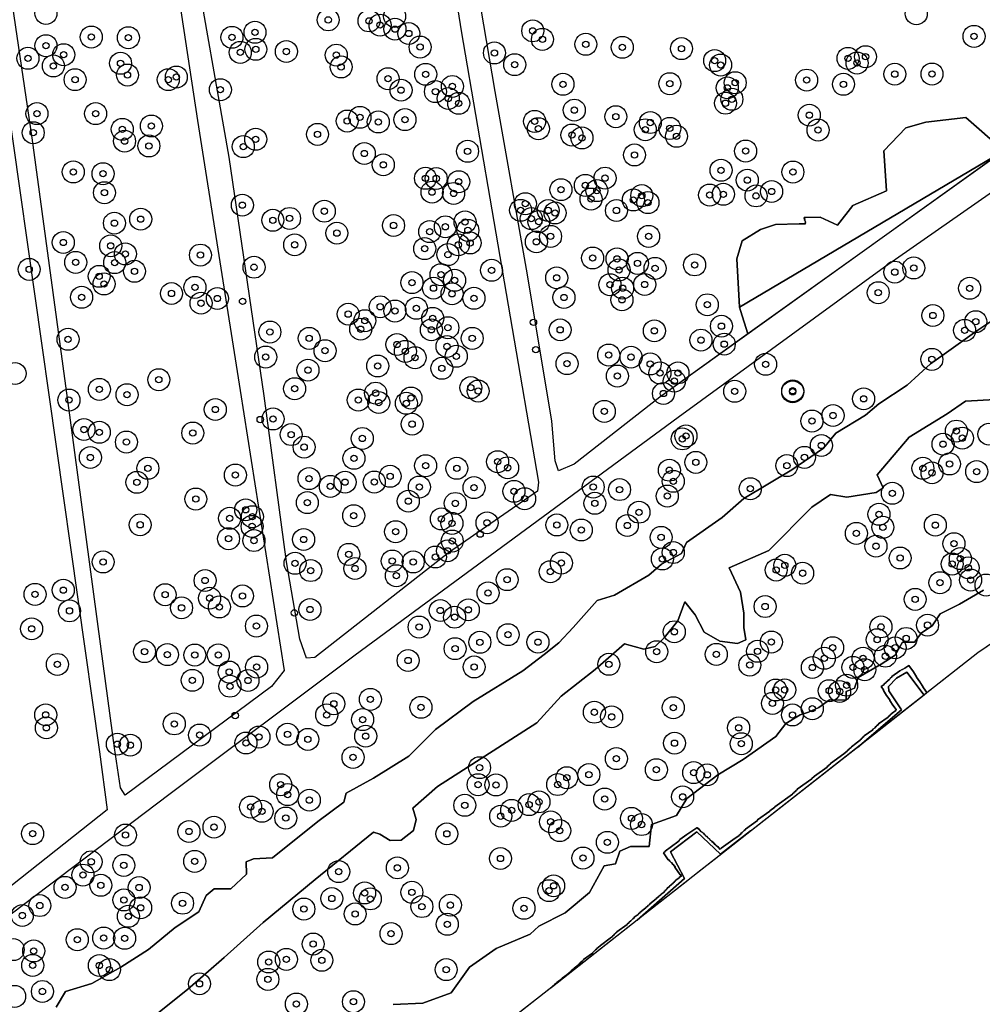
# Model space of a CAD drawing. Header units: inches. Extents: x 133161 to 134727, y 414457 to 415906.
# Tile 30 of 37: x 134354 to 134507, y 415446 to 415603. Entities that reach past the tile are written whole.
import ezdxf

# ---------------------------------------------------------------- set-up
doc = ezdxf.new("R2010")
doc.units = ezdxf.units.IN
doc.header["$MEASUREMENT"] = 0
doc.header["$PDMODE"] = 33
doc.header["$PDSIZE"] = -3
for name, color, linetype in [('Niet gedetecteerde gebieden (D-gebied) (ca. 6.258 m2)', 1, 'Continuous'), ('Onderzoeksgebied Genderensche Uiterwaard (ca. 421.775 m2)', 5, 'Continuous'), ('Significante objecten binnen onderzoeksgebied GUW', 3, 'Continuous'), ('Significante objecten buiten onderzoeksgebied GUW', 1, 'Continuous'), ('Veiligheidsmarge objecten GUW', 6, 'Continuous'), ('Verstoorde gebieden (C-gebied) (ca. 31.643 m2)', 40, 'Continuous'), ('Vrijgegeven gebieden (A+B gebied) (ca. 383.874 m2)', 3, 'Continuous')]:
    doc.layers.add(name, color=color, linetype=linetype)

msp = doc.modelspace()

# ---------------------------------------------------------------- linework, layer by layer
at = {"layer": 'Niet gedetecteerde gebieden (D-gebied) (ca. 6.258 m2)'}
for points in [[(134487.12, 415487.25, 0), (134494.12, 415493.22, 0), (134492.14, 415496.26, 0), (134492.08, 415496.93, 0), (134493.36, 415498.27, 0), (134494.98, 415499.22, 0), (134497.74, 415495.59, 0)], [(134452.06, 415459.72, 0), (134459.6, 415466.4, 0), (134457.37, 415470.63, 0), (134461.59, 415473.8, 0), (134465.35, 415470.28, 0), (134470.13, 415473.95, 0), (134470.27, 415474.02, 0), (134464.33, 415469.35, 0), (134462.2, 415467.68, 0), (134459.39, 415465.48, 0)]]:
    msp.add_polyline3d(points, close=True, dxfattribs=at)
at = {"layer": 'Onderzoeksgebied Genderensche Uiterwaard (ca. 421.775 m2)'}
for points in [[(134102.17, 415520.66), (134214.37, 415609.86), (134333.59, 415708.05), (134335.55, 415697.67), (134338.86, 415674.78), (134349.18, 415608.17), (134366.51, 415486.56), (134367.7, 415477.3), (134352.65, 415465.39), (134332.67, 415449.91), (134322.88, 415443.3)], [(134371.54, 415656.67), (134382.12, 415587.09), (134388.87, 415544.08), (134395.88, 415499.5), (134393.9, 415496.98), (134370.61, 415479.65), (134369.82, 415480.84), (134368.89, 415487.19), (134366.78, 415502.94), (134361.88, 415539.36), (134355.8, 415584.34), (134344.68, 415659.25)], [(134513.58, 415656.83), (134523.77, 415596.51), (134524.03, 415592.01), (134455.68, 415543.06), (134442.05, 415532.35), (134439.54, 415531.29), (134439.01, 415532.87), (134438.48, 415539.22), (134434.64, 415562.51), (134429.48, 415591.74), (134425.38, 415615.82)], [(134727.21, 415651.18), (134653.14, 415602.34), (134506.29, 415502.3), (134366.27, 415392.36)], [(134417.31, 415643.97), (134424.06, 415601.38), (134431.86, 415555.83), (134436.36, 415529.5), (134436.23, 415528.05), (134422.07, 415518.26), (134400.77, 415501.59), (134399.45, 415501.45), (134398.39, 415504.5), (134396.28, 415516.8), (134392.7, 415543.26), (134387.15, 415581.27), (134381.33, 415614.21)], [(134350.66, 415459.44), (134377.54, 415479.76), (134407.18, 415501.98), (134458.61, 415539.87), (134491.42, 415563.79), (134539.15, 415597.08), (134588.36, 415631.84)]]:
    msp.add_lwpolyline(points, dxfattribs=at)
at = {"layer": 'Significante objecten binnen onderzoeksgebied GUW'}
for p in [(134402.9, 415603.12), (134409.41, 415602.96), (134411.16, 415602.29), (134365.2, 415600.39), (134391.25, 415601.14), (134413.53, 415601.64), (134415.73, 415600.95), (134435.46, 415601.37), (134505.7, 415600.49), (134357.98, 415599.01), (134371.1, 415600.28), (134387.58, 415600.34), (134417.53, 415598.79), (134437, 415600.01), (134443.9, 415599.23), (134360.81, 415597.57), (134388.9, 415597.94), (134391.38, 415598.43), (134396.24, 415598.08), (134404.19, 415597.51), (134429.36, 415597.86), (134449.71, 415598.75), (134459.13, 415598.55), (134488.42, 415597.25), (134355.11, 415597), (134359.16, 415595.78), (134369.85, 415596.21), (134432.59, 415595.99), (134464.41, 415596.64), (134465.36, 415595.93), (134485.64, 415596.99), (134487.07, 415596.25), (134370.96, 415594.34), (134404.96, 415595.63), (134418.42, 415594.45), (134493.08, 415594.48), (134499, 415594.5), (134362.62, 415593.6), (134377.45, 415593.6), (134378.73, 415594.01), (134412.42, 415593.75), (134422.66, 415592.52), (134440.26, 415592.87), (134457.27, 415592.96), (134467.68, 415593.11), (134479.05, 415593.53), (134484.91, 415592.87), (134385.74, 415592), (134414.5, 415591.93), (134419.97, 415591.7), (134466.42, 415592.3), (134422.02, 415590.6), (134423.68, 415589.83), (134466.13, 415589.85), (134467.15, 415590.48), (134356.54, 415588.19), (134365.88, 415588.19), (134442.07, 415588.75), (134479.47, 415587.95), (134405.92, 415587.01), (134407.95, 415587.6), (134410.87, 415586.86), (134415.11, 415587.24), (134435.75, 415586.96), (134448.68, 415587.7), (134454.17, 415586.77), (134355.95, 415585.15), (134370.12, 415585.69), (134374.76, 415586.22), (134401.2, 415584.89), (134436.36, 415585.79), (134441.69, 415584.78), (134453.36, 415585.62), (134457.27, 415585.84), (134480.87, 415585.57), (134370.49, 415583.81), (134391.36, 415584.11), (134443.29, 415584.32), (134458.34, 415584.59), (134374.36, 415583.05), (134389.38, 415582.94), (134408.64, 415581.84), (134425.08, 415582.2), (134451.65, 415581.61), (134469.33, 415582.23), (134411.67, 415580.04), (134362.33, 415578.9), (134367.06, 415578.62), (134465.42, 415579.17), (134476.86, 415578.89), (134418.38, 415577.89), (134420.09, 415577.86), (134423.67, 415577.35), (134446.96, 415577.92), (134469.6, 415577.6), (134367.29, 415575.6), (134419.43, 415575.69), (134422.86, 415575.48), (134439.95, 415576.08), (134443.83, 415576.76), (134445.66, 415575.93), (134465.79, 415575.35), (134473.48, 415575.79), (134434.28, 415573.84), (134444.73, 415574.58), (134451.48, 415574.45), (134452.81, 415575.14), (134453.79, 415574.02), (134463.61, 415575.23), (134471, 415575.09), (134389.24, 415573.61), (134402.28, 415572.65), (134433.52, 415572.79), (134437.91, 415572.77), (134439, 415572.37), (134448.78, 415572.77), (134368.88, 415570.75), (134373.07, 415571.38), (134394.09, 415571.21), (134396.75, 415571.5), (134424.68, 415570.94), (134435.23, 415571.47), (134436.42, 415570.99), (134404.28, 415569.16), (134413.3, 415570.38), (134419.05, 415569.4), (134421.55, 415570.17), (134425.13, 415569.6), (134360.73, 415567.67), (134425.49, 415567.6), (134436.04, 415567.77), (134438.29, 415568.64), (134453.89, 415568.64), (134368.29, 415567.14), (134397.58, 415567.3), (134418.26, 415566.69), (134423.6, 415567.29), (134362.71, 415564.5), (134368.93, 415564.47), (134370.62, 415565.85), (134382.57, 415565.66), (134421.95, 415565.74), (134444.98, 415565.2), (134448.87, 415565.06), (134452.13, 415564.34), (134355.31, 415563.38), (134372.07, 415563.08), (134391.1, 415563.73), (134428.9, 415563.25), (134449.2, 415563.3), (134454.93, 415563.54), (134461.21, 415564.1), (134493.08, 415562.95), (134496.1, 415563.62), (134366.45, 415562.28), (134416.23, 415561.28), (134420.87, 415562.54), (134423.02, 415561.65), (134439.27, 415562.04), (134367.22, 415561.06), (134381.69, 415560.52), (134419.66, 415560.39), (134447.75, 415560.94), (134449.76, 415560.39), (134453.28, 415560.98), (134490.44, 415559.67), (134504.99, 415560.37), (134363.66, 415558.95), (134377.96, 415559.55), (134385.27, 415558.75), (134422.61, 415559.5), (134426.1, 415558.79), (134440.42, 415558.91), (134449.65, 415558.54), (134382.66, 415558), (134411.17, 415557.43), (134413.52, 415556.75), (134416.93, 415557.19), (134463.24, 415557.75), (134406.08, 415556.26), (134408.73, 415555.21), (134419.53, 415555.58), (134499.14, 415556.04), (134505.97, 415555.06), (134393.62, 415553.41), (134408.07, 415553.86), (134419.33, 415553.76), (134421.95, 415554.09), (134439.82, 415553.76), (134454.82, 415553.6), (134465.49, 415554.34), (134504.19, 415553.67), (134361.5, 415552.25), (134399.87, 415552.4), (134425.82, 415552.4), (134462.23, 415552.12), (134402.4, 415550.43), (134413.84, 415551.42), (134415.19, 415550.33), (134421.81, 415551.11), (134465.93, 415551.48), (134392.96, 415549.43), (134416.73, 415549.32), (134423.29, 415549.55), (134447.55, 415549.74), (134451.1, 415549.41), (134498.98, 415549.05), (134399.68, 415547.34), (134410.78, 415548), (134420.99, 415547.63), (134440.91, 415548.37), (134454.15, 415548.32), (134472.52, 415548.27), (134375.94, 415545.81), (134448.92, 415546.4), (134455.7, 415546.89), (134457.98, 415545.59), (134458.57, 415546.9), (134366.49, 415544.28), (134397.55, 415544.38), (134425.6, 415544.55), (134426.77, 415544.01), (134467.6, 415543.97), (134476.84, 415544.05), (134361.64, 415542.57), (134370.88, 415543.43), (134407.69, 415542.58), (134410.44, 415543.68), (134416.07, 415542.9), (134456.26, 415543.62), (134476.83, 415543.89), (134488.12, 415542.77), (134384.93, 415541.07), (134410.95, 415542.18), (134415.34, 415542.06), (134446.85, 415540.77), (134394.13, 415539.56), (134479.89, 415539.23), (134483.25, 415540.11), (134364.02, 415537.88), (134416.26, 415538.74), (134502.88, 415537.63), (134366.47, 415537.45), (134381.35, 415537.32), (134397.01, 415537.08), (134408.33, 415536.46), (134459.26, 415536.39), (134459.84, 415536.86), (134503.84, 415536.51), (134370.79, 415535.88), (134399.07, 415535.08), (134481.4, 415535.34), (134500.76, 415535.55), (134365.05, 415533.42), (134407, 415533.3), (134478.7, 415533.45), (134374.2, 415531.71), (134418.4, 415532.12), (134423.37, 415531.71), (134429.87, 415532.75), (134431.46, 415531.79), (134457.21, 415531.4), (134461.41, 415532.65), (134475.9, 415532.14), (134497.55, 415531.71), (134501.79, 415532.4), (134388.13, 415530.63), (134399.85, 415530.07), (134412.76, 415530.43), (134499, 415530.98), (134506.11, 415531.18), (134372.45, 415529.47), (134403.24, 415528.82), (134405.59, 415529.5), (134410.23, 415529.51), (134417.41, 415528.72), (134426.11, 415528.63), (134445.08, 415528.72), (134449.27, 415528.32), (134457.82, 415529.63), (134470.07, 415528.45), (134381.83, 415526.81), (134432.47, 415528.04), (134434.16, 415526.86), (134456.87, 415527.28), (134492.69, 415527.73), (134389.77, 415525.09), (134399.58, 415526.24), (134415.65, 415526.47), (134423.13, 415526.11), (134445.34, 415526.13), (134387.21, 415523.75), (134390.83, 415524), (134406.96, 415524.16), (134420.92, 415523.64), (134452.35, 415524.71), (134490.56, 415524.38), (134372.97, 415522.71), (134390.79, 415522.45), (134422.59, 415522.94), (134428.18, 415523.02), (134439.29, 415522.68), (134450.51, 415522.6), (134491.18, 415522.32), (134499.53, 415522.65), (134387.04, 415520.49), (134413.63, 415521.61), (134443.18, 415521.88), (134455.89, 415520.71), (134486.96, 415521.34), (134391.08, 415520.2), (134398.98, 415520.37), (134422.64, 415520.12), (134490.08, 415519.3), (134502.5, 415519.7), (134406.18, 415518), (134419.97, 415517.58), (134421.89, 415518.56), (134456.09, 415517.27), (134457.82, 415518.29), (134493.93, 415517.42), (134503.51, 415517.32), (134367.08, 415516.79), (134397.63, 415516.58), (134407.16, 415515.75), (134413.09, 415516.94), (134416.43, 415516.79), (134440.02, 415516.61), (134475.58, 415516.26), (134502.21, 415516.45), (134504.76, 415515.86), (134400.12, 415515.42), (134413.76, 415514.6), (134438.25, 415515.23), (134474.2, 415515.5), (134478.4, 415515), (134383.31, 415513.84), (134431.38, 415513.97), (134500.26, 415513.49), (134505.15, 415513.91), (134356.25, 415511.63), (134360.73, 415512.3), (134376.95, 415511.57), (134384.02, 415511.03), (134389.26, 415511.38), (134428.35, 415511.85), (134379.56, 415509.48), (134385.59, 415509.62), (134472.44, 415509.69), (134496.32, 415510.83), (134361.73, 415509), (134400, 415509.22), (134420.73, 415509.06), (134423.02, 415507.99), (134425.2, 415509.17), (134391.48, 415506.58), (134417.37, 415506.43), (134490.88, 415506.45), (134498.29, 415506.73), (134355.69, 415506.14), (134431.53, 415505.21), (134457.98, 415505.67), (134427.04, 415504), (134436.28, 415504.02), (134473.43, 415504.04), (134483.18, 415503.13), (134490.27, 415504.41), (134494.89, 415504.61), (134373.67, 415502.51), (134377.31, 415502.04), (134381.67, 415501.96), (134385.4, 415501.98), (134423.1, 415502.98), (134455.18, 415502.5), (134464.66, 415502.07), (134471.23, 415502.56), (134491.59, 415501.78), (134493.14, 415503.12), (134359.8, 415500.47), (134391.5, 415500.05), (134415.62, 415501.1), (134426.13, 415500.07), (134447.57, 415500.5), (134470, 415500.37), (134481.86, 415501.45), (134486.41, 415500), (134488.02, 415501.45), (134387.14, 415499.26), (134479.96, 415499.98), (134488.3, 415499.63), (134381.27, 415497.94), (134387.27, 415497), (134390.13, 415497.91), (134485.41, 415497.16), (134474.13, 415496.4), (134475.56, 415496.42), (134482.63, 415496.28), (134484.3, 415496.16), (134403.8, 415494.19), (134409.61, 415494.91), (134473.61, 415494.26), (134357.94, 415492.44), (134402.67, 415492.43), (134417.66, 415493.64), (134445.26, 415492.86), (134457.83, 415493.58), (134476.8, 415492.42), (134479.95, 415493.42), (134378.4, 415491), (134408.37, 415491.69), (134448, 415492.12), (134358.05, 415490.37), (134382.43, 415489.22), (134396.43, 415489.35), (134408.87, 415489.05), (134468.22, 415490.37), (134369.35, 415487.77), (134371.4, 415487.61), (134389.81, 415487.96), (134391.88, 415488.91), (134399.66, 415488.53), (134458.02, 415487.93), (134468.65, 415487.84), (134406.86, 415485.66), (134448.77, 415485.47), (134426.99, 415484.03), (134444.39, 415482.93), (134455.13, 415483.71), (134461.07, 415483.24), (134463.22, 415482.89), (134395.34, 415481.31), (134426.76, 415481.32), (134429.6, 415481.28), (134439.43, 415481.34), (134440.88, 415482.43), (134396.46, 415479.74), (134399.89, 415478.86), (134424.64, 415478.04), (134434.88, 415478.14), (134436.45, 415478.58), (134446.91, 415479.03), (134459.31, 415479.38), (134390.56, 415477.76), (134392.37, 415477.08), (134432.1, 415477.23), (134396.15, 415476), (134430.36, 415476.3), (134438.3, 415475.41), (134451.17, 415475.95), (134452.77, 415474.97), (134355.85, 415473.52), (134380.74, 415473.86), (134384.73, 415474.56), (134421.78, 415473.49), (134439.75, 415474), (134370.64, 415473.3), (134447.34, 415472.14), (134365.18, 415469.04), (134381.65, 415469.11), (134430.32, 415469.56), (134443.44, 415469.63), (134370.37, 415468.47), (134404.57, 415467.47), (134413.91, 415468.07), (134363.86, 415466.92), (134361.02, 415464.96), (134366.71, 415465.3), (134372.81, 415464.94), (134408.7, 415464.08), (134416.22, 415464.18), (134438.04, 415464.44), (134438.77, 415465.21), (134370.38, 415462.96), (134379.72, 415462.44), (134403.48, 415463.2), (134409.59, 415463.13), (134357, 415462.07), (134373.05, 415461.71), (134399.03, 415461.51), (134417.81, 415461.91), (134422.34, 415462.14), (134434.06, 415461.64), (134354.22, 415460.48), (134371.1, 415460.36), (134407.19, 415460.74), (134421.86, 415459.09), (134362.96, 415456.63), (134367.17, 415456.9), (134370.5, 415456.86), (134412.91, 415457.6), (134356.04, 415454.84), (134400.51, 415455.94), (134393.43, 415453.08), (134396.24, 415453.5), (134401.89, 415453.36), (134355.87, 415452.54), (134366.49, 415452.52), (134368.08, 415451.87), (134421.68, 415451.87), (134393.3, 415450.31), (134357.42, 415448.39), (134382.42, 415449.6), (134406.92, 415446.75), (134397.84, 415446.38)]:
    msp.add_point(p, dxfattribs=at)
at = {"layer": 'Significante objecten buiten onderzoeksgebied GUW'}
for p in [(134389.27, 415558.29), (134435.57, 415554.97), (134435.94, 415550.6), (134392.08, 415539.47), (134427.09, 415521.22), (134397.5, 415508.68), (134388.1, 415492.33)]:
    msp.add_point(p, dxfattribs=at)
at = {"layer": 'Veiligheidsmarge objecten GUW', "color": 210, "linetype": 'Continuous', "lineweight": 25}
for centre in [(134357.97, 415604.16), (134496.5, 415604.1), (134402.9, 415603.12), (134409.41, 415602.96), (134411.16, 415602.29), (134413.47, 415603.68), (134391.25, 415601.14), (134413.53, 415601.64), (134415.73, 415600.95), (134435.46, 415601.37), (134365.2, 415600.39), (134371.1, 415600.28), (134387.58, 415600.34), (134437, 415600.01), (134443.9, 415599.23), (134505.7, 415600.49), (134357.98, 415599.01), (134360.81, 415597.57), (134388.9, 415597.94), (134391.38, 415598.43), (134396.24, 415598.08), (134417.53, 415598.79), (134429.36, 415597.86), (134449.71, 415598.75), (134459.13, 415598.55), (134355.11, 415597), (134369.85, 415596.21), (134404.19, 415597.51), (134432.59, 415595.99), (134464.41, 415596.64), (134485.64, 415596.99), (134487.07, 415596.25), (134488.42, 415597.25), (134359.16, 415595.78), (134404.96, 415595.63), (134418.42, 415594.45), (134465.36, 415595.93), (134493.08, 415594.48), (134499, 415594.5), (134362.62, 415593.6), (134370.96, 415594.34), (134377.45, 415593.6), (134378.73, 415594.01), (134412.42, 415593.75), (134440.26, 415592.87), (134457.27, 415592.96), (134467.68, 415593.11), (134479.05, 415593.53), (134484.91, 415592.87), (134385.74, 415592), (134414.5, 415591.93), (134419.97, 415591.7), (134422.66, 415592.52), (134466.42, 415592.3), (134422.02, 415590.6), (134423.68, 415589.83), (134466.13, 415589.85), (134467.15, 415590.48), (134356.54, 415588.19), (134365.88, 415588.19), (134442.07, 415588.75), (134405.92, 415587.01), (134407.95, 415587.6), (134410.87, 415586.86), (134415.11, 415587.24), (134435.75, 415586.96), (134448.68, 415587.7), (134454.17, 415586.77), (134479.47, 415587.95), (134355.95, 415585.15), (134370.12, 415585.69), (134374.76, 415586.22), (134436.36, 415585.79), (134453.36, 415585.62), (134457.27, 415585.84), (134480.87, 415585.57), (134370.49, 415583.81), (134391.36, 415584.11), (134401.2, 415584.89), (134441.69, 415584.78), (134443.29, 415584.32), (134458.34, 415584.59), (134374.36, 415583.05), (134389.38, 415582.94), (134425.08, 415582.2), (134469.33, 415582.23), (134408.64, 415581.84), (134451.65, 415581.61), (134362.33, 415578.9), (134411.67, 415580.04), (134465.42, 415579.17), (134476.86, 415578.89), (134367.06, 415578.62), (134418.38, 415577.89), (134420.09, 415577.86), (134423.67, 415577.35), (134446.96, 415577.92), (134469.6, 415577.6), (134367.29, 415575.6), (134419.43, 415575.69), (134439.95, 415576.08), (134443.83, 415576.76), (134445.66, 415575.93), (134473.48, 415575.79), (134422.86, 415575.48), (134444.73, 415574.58), (134451.48, 415574.45), (134452.81, 415575.14), (134453.79, 415574.02), (134463.61, 415575.23), (134465.79, 415575.35), (134471, 415575.09), (134389.24, 415573.61), (134402.28, 415572.65), (134433.52, 415572.79), (134434.28, 415573.84), (134437.91, 415572.77), (134448.78, 415572.77), (134373.07, 415571.38), (134394.09, 415571.21), (134396.75, 415571.5), (134424.68, 415570.94), (134435.23, 415571.47), (134436.42, 415570.99), (134439, 415572.37), (134368.88, 415570.75), (134413.3, 415570.38), (134419.05, 415569.4), (134421.55, 415570.17), (134425.13, 415569.6), (134404.28, 415569.16), (134436.04, 415567.77), (134438.29, 415568.64), (134453.89, 415568.64), (134360.73, 415567.67), (134368.29, 415567.14), (134397.58, 415567.3), (134418.26, 415566.69), (134423.6, 415567.29), (134425.49, 415567.6), (134370.62, 415565.85), (134382.57, 415565.66), (134421.95, 415565.74), (134444.98, 415565.2), (134448.87, 415565.06), (134355.31, 415563.38), (134362.71, 415564.5), (134368.93, 415564.47), (134372.07, 415563.08), (134391.1, 415563.73), (134428.9, 415563.25), (134449.2, 415563.3), (134452.13, 415564.34), (134454.93, 415563.54), (134461.21, 415564.1), (134496.1, 415563.62), (134366.45, 415562.28), (134420.87, 415562.54), (134423.02, 415561.65), (134439.27, 415562.04), (134493.08, 415562.95), (134367.22, 415561.06), (134381.69, 415560.52), (134416.23, 415561.28), (134419.66, 415560.39), (134447.75, 415560.94), (134449.76, 415560.39), (134453.28, 415560.98), (134504.99, 415560.37), (134363.66, 415558.95), (134377.96, 415559.55), (134385.27, 415558.75), (134422.61, 415559.5), (134426.1, 415558.79), (134440.42, 415558.91), (134449.65, 415558.54), (134490.44, 415559.67), (134382.66, 415558), (134411.17, 415557.43), (134416.93, 415557.19), (134463.24, 415557.75), (134406.08, 415556.26), (134408.73, 415555.21), (134413.52, 415556.75), (134419.53, 415555.58), (134499.14, 415556.04), (134408.07, 415553.86), (134419.33, 415553.76), (134421.95, 415554.09), (134439.82, 415553.76), (134465.49, 415554.34), (134504.19, 415553.67), (134505.97, 415555.06), (134361.5, 415552.25), (134393.62, 415553.41), (134399.87, 415552.4), (134425.82, 415552.4), (134454.82, 415553.6), (134462.23, 415552.12), (134413.84, 415551.42), (134421.81, 415551.11), (134465.93, 415551.48), (134392.96, 415549.43), (134402.4, 415550.43), (134415.19, 415550.33), (134416.73, 415549.32), (134423.29, 415549.55), (134447.55, 415549.74), (134451.1, 415549.41), (134498.98, 415549.05), (134410.78, 415548), (134420.99, 415547.63), (134440.91, 415548.37), (134454.15, 415548.32), (134472.52, 415548.27), (134353.07, 415546.8), (134375.94, 415545.81), (134399.68, 415547.34), (134448.92, 415546.4), (134455.7, 415546.89), (134458.57, 415546.9), (134366.49, 415544.28), (134397.55, 415544.38), (134425.6, 415544.55), (134457.98, 415545.59), (134370.88, 415543.43), (134410.44, 415543.68), (134416.07, 415542.9), (134426.77, 415544.01), (134456.26, 415543.62), (134467.6, 415543.97), (134476.83, 415543.89), (134476.84, 415544.05), (134488.12, 415542.77), (134361.64, 415542.57), (134407.69, 415542.58), (134410.95, 415542.18), (134415.34, 415542.06), (134384.93, 415541.07), (134394.13, 415539.56), (134446.85, 415540.77), (134483.25, 415540.11), (134416.26, 415538.74), (134479.89, 415539.23), (134364.02, 415537.88), (134366.47, 415537.45), (134381.35, 415537.32), (134397.01, 415537.08), (134408.33, 415536.46), (134459.26, 415536.39), (134459.84, 415536.86), (134502.88, 415537.63), (134503.84, 415536.51), (134508.06, 415537.14), (134370.79, 415535.88), (134399.07, 415535.08), (134481.4, 415535.34), (134500.76, 415535.55), (134365.05, 415533.42), (134407, 415533.3), (134478.7, 415533.45), (134374.2, 415531.71), (134418.4, 415532.12), (134423.37, 415531.71), (134429.87, 415532.75), (134431.46, 415531.79), (134461.41, 415532.65), (134475.9, 415532.14), (134497.55, 415531.71), (134501.79, 415532.4), (134388.13, 415530.63), (134412.76, 415530.43), (134457.21, 415531.4), (134499, 415530.98), (134506.11, 415531.18), (134372.45, 415529.47), (134399.85, 415530.07), (134403.24, 415528.82), (134405.59, 415529.5), (134410.23, 415529.51), (134417.41, 415528.72), (134426.11, 415528.63), (134445.08, 415528.72), (134457.82, 415529.63), (134432.47, 415528.04), (134449.27, 415528.32), (134456.87, 415527.28), (134470.07, 415528.45), (134492.69, 415527.73), (134381.83, 415526.81), (134399.58, 415526.24), (134415.65, 415526.47), (134423.13, 415526.11), (134434.16, 415526.86), (134445.34, 415526.13), (134389.77, 415525.09), (134390.83, 415524), (134406.96, 415524.16), (134452.35, 415524.71), (134490.56, 415524.38), (134372.97, 415522.71), (134387.21, 415523.75), (134390.79, 415522.45), (134420.92, 415523.64), (134422.59, 415522.94), (134428.18, 415523.02), (134439.29, 415522.68), (134450.51, 415522.6), (134491.18, 415522.32), (134499.53, 415522.65), (134413.63, 415521.61), (134443.18, 415521.88), (134455.89, 415520.71), (134486.96, 415521.34), (134387.04, 415520.49), (134391.08, 415520.2), (134398.98, 415520.37), (134422.64, 415520.12), (134490.08, 415519.3), (134502.5, 415519.7), (134406.18, 415518), (134419.97, 415517.58), (134421.89, 415518.56), (134457.82, 415518.29), (134367.08, 415516.79), (134397.63, 415516.58), (134413.09, 415516.94), (134416.43, 415516.79), (134440.02, 415516.61), (134456.09, 415517.27), (134475.58, 415516.26), (134493.93, 415517.42), (134502.21, 415516.45), (134503.51, 415517.32), (134400.12, 415515.42), (134407.16, 415515.75), (134413.76, 415514.6), (134438.25, 415515.23), (134474.2, 415515.5), (134478.4, 415515), (134504.76, 415515.86), (134383.31, 415513.84), (134431.38, 415513.97), (134500.26, 415513.49), (134505.15, 415513.91), (134507.61, 415513.11), (134356.25, 415511.63), (134360.73, 415512.3), (134376.95, 415511.57), (134389.26, 415511.38), (134428.35, 415511.85), (134384.02, 415511.03), (134496.32, 415510.83), (134361.73, 415509), (134379.56, 415509.48), (134385.59, 415509.62), (134400, 415509.22), (134420.73, 415509.06), (134425.2, 415509.17), (134472.44, 415509.69), (134423.02, 415507.99), (134498.29, 415506.73), (134355.69, 415506.14), (134391.48, 415506.58), (134417.37, 415506.43), (134431.53, 415505.21), (134457.98, 415505.67), (134490.88, 415506.45), (134427.04, 415504), (134436.28, 415504.02), (134473.43, 415504.04), (134490.27, 415504.41), (134494.89, 415504.61), (134373.67, 415502.51), (134377.31, 415502.04), (134381.67, 415501.96), (134385.4, 415501.98), (134423.1, 415502.98), (134455.18, 415502.5), (134464.66, 415502.07), (134471.23, 415502.56), (134483.18, 415503.13), (134493.14, 415503.12), (134359.8, 415500.47), (134415.62, 415501.1), (134447.57, 415500.5), (134470, 415500.37), (134481.86, 415501.45), (134488.02, 415501.45), (134491.59, 415501.78), (134387.14, 415499.26), (134391.5, 415500.05), (134426.13, 415500.07), (134479.96, 415499.98), (134486.41, 415500), (134488.3, 415499.63), (134381.27, 415497.94), (134390.13, 415497.91), (134387.27, 415497), (134474.13, 415496.4), (134475.56, 415496.42), (134482.63, 415496.28), (134484.3, 415496.16), (134485.41, 415497.16), (134403.8, 415494.19), (134409.61, 415494.91), (134473.61, 415494.26), (134417.66, 415493.64), (134445.26, 415492.86), (134457.83, 415493.58), (134479.95, 415493.42), (134357.94, 415492.44), (134378.4, 415491), (134402.67, 415492.43), (134408.37, 415491.69), (134448, 415492.12), (134476.8, 415492.42), (134358.05, 415490.37), (134396.43, 415489.35), (134468.22, 415490.37), (134369.35, 415487.77), (134382.43, 415489.22), (134389.81, 415487.96), (134391.88, 415488.91), (134399.66, 415488.53), (134408.87, 415489.05), (134458.02, 415487.93), (134468.65, 415487.84), (134371.4, 415487.61), (134406.86, 415485.66), (134448.77, 415485.47), (134426.99, 415484.03), (134455.13, 415483.71), (134461.07, 415483.24), (134440.88, 415482.43), (134444.39, 415482.93), (134463.22, 415482.89), (134395.34, 415481.31), (134426.76, 415481.32), (134429.6, 415481.28), (134439.43, 415481.34), (134396.46, 415479.74), (134399.89, 415478.86), (134436.45, 415478.58), (134446.91, 415479.03), (134459.31, 415479.38), (134390.56, 415477.76), (134392.37, 415477.08), (134424.64, 415478.04), (134432.1, 415477.23), (134434.88, 415478.14), (134396.15, 415476), (134430.36, 415476.3), (134438.3, 415475.41), (134451.17, 415475.95), (134380.74, 415473.86), (134384.73, 415474.56), (134439.75, 415474), (134452.77, 415474.97), (134355.85, 415473.52), (134370.64, 415473.3), (134421.78, 415473.49), (134447.34, 415472.14), (134365.18, 415469.04), (134381.65, 415469.11), (134430.32, 415469.56), (134443.44, 415469.63), (134370.37, 415468.47), (134404.57, 415467.47), (134413.91, 415468.07), (134363.86, 415466.92), (134361.02, 415464.96), (134366.71, 415465.3), (134372.81, 415464.94), (134438.04, 415464.44), (134438.77, 415465.21), (134370.38, 415462.96), (134403.48, 415463.2), (134408.7, 415464.08), (134409.59, 415463.13), (134416.22, 415464.18), (134357, 415462.07), (134373.05, 415461.71), (134379.72, 415462.44), (134399.03, 415461.51), (134417.81, 415461.91), (134422.34, 415462.14), (134434.06, 415461.64), (134354.22, 415460.48), (134371.1, 415460.36), (134407.19, 415460.74), (134421.86, 415459.09), (134362.96, 415456.63), (134367.17, 415456.9), (134370.5, 415456.86), (134412.91, 415457.6), (134352.77, 415455.05), (134356.04, 415454.84), (134400.51, 415455.94), (134396.24, 415453.5), (134401.89, 415453.36), (134355.87, 415452.54), (134366.49, 415452.52), (134368.08, 415451.87), (134393.43, 415453.08), (134421.68, 415451.87), (134393.3, 415450.31), (134382.42, 415449.6), (134353, 415447.6), (134357.42, 415448.39), (134397.84, 415446.38), (134406.92, 415446.75)]:
    msp.add_circle(centre, 1.75, dxfattribs=at)
at = {"layer": 'Verstoorde gebieden (C-gebied) (ca. 31.643 m2)'}
msp.add_lwpolyline([(134510.06, 415582.05), (134468.38, 415557.38), (134467.94, 415565.04), (134468.77, 415567.93), (134471.72, 415569.74), (134474.07, 415570.56), (134477.87, 415570.64), (134478.75, 415570.65), (134478.88, 415570.65), (134478.82, 415570.75), (134478.84, 415570.89), (134478.82, 415570.94), (134478.84, 415571.07), (134478.73, 415571.24), (134478.76, 415571.38), (134478.65, 415571.55), (134478.67, 415571.65), (134481.22, 415571.7), (134483.96, 415570.43), (134486.42, 415573.57), (134491.77, 415575.9), (134491.36, 415582.24), (134494.84, 415585.93), (134498.04, 415586.82), (134504.38, 415587.56), (134510.4, 415582.31)], dxfattribs=at)
for points in [[(134468.54, 415556.86, 0), (134468.38, 415557.38, 0), (134510.06, 415582.05, 0), (134509.26, 415581.43, 0), (134469.69, 415553.1, 0)], [(134497.05, 415497.72, 0), (134497.22, 415497.45, 0), (134497.53, 415496.96, 0), (134497.52, 415496.89, 0), (134498.02, 415496.2, 0), (134498.17, 415495.93, 0), (134497.74, 415495.59, 0), (134497.74, 415495.59, 0), (134494.98, 415499.22, 0), (134493.36, 415498.27, 0), (134492.08, 415496.93, 0), (134492.14, 415496.26, 0), (134494.12, 415493.22, 0), (134487.12, 415487.25, 0), (134470.27, 415474.02, 0), (134470.13, 415473.95, 0), (134465.35, 415470.28, 0), (134461.59, 415473.8, 0), (134457.37, 415470.63, 0), (134459.6, 415466.4, 0), (134452.06, 415459.72, 0), (134438.58, 415449.14, 0), (134438.59, 415449.19, 0), (134438.91, 415449.42, 0), (134438.92, 415449.49, 0), (134439.29, 415449.75, 0), (134439.3, 415449.82, 0), (134440.11, 415450.41, 0), (134440.13, 415450.48, 0), (134440.9, 415451.03, 0), (134440.91, 415451.1, 0), (134441.4, 415451.45, 0), (134441.41, 415451.52, 0), (134441.69, 415451.72, 0), (134441.7, 415451.79, 0), (134442.03, 415452.03, 0), (134442.04, 415452.1, 0), (134442.69, 415452.56, 0), (134442.7, 415452.63, 0), (134442.9, 415452.78, 0), (134442.92, 415452.85, 0), (134443.12, 415452.99, 0), (134443.13, 415453.06, 0), (134443.33, 415453.21, 0), (134443.35, 415453.28, 0), (134443.51, 415453.4, 0), (134443.52, 415453.47, 0), (134444.94, 415454.49, 0), (134444.95, 415454.56, 0), (134445.2, 415454.73, 0), (134445.21, 415454.8, 0), (134445.41, 415454.95, 0), (134445.42, 415455.02, 0), (134445.63, 415455.16, 0), (134445.64, 415455.23, 0), (134446.21, 415455.64, 0), (134446.22, 415455.71, 0), (134447.8, 415456.85, 0), (134447.81, 415456.92, 0), (134448.14, 415457.15, 0), (134448.15, 415457.22, 0), (134448.43, 415457.42, 0), (134448.44, 415457.49, 0), (134448.65, 415457.64, 0), (134448.66, 415457.71, 0), (134448.82, 415457.82, 0), (134448.83, 415457.89, 0), (134450.46, 415459.06, 0), (134450.47, 415459.13, 0), (134450.79, 415459.36, 0), (134450.81, 415459.43, 0), (134451.09, 415459.64, 0), (134451.1, 415459.71, 0), (134451.35, 415459.88, 0), (134451.36, 415459.95, 0), (134451.6, 415460.13, 0), (134451.61, 415460.2, 0), (134452.26, 415460.66, 0), (134452.27, 415460.73, 0), (134452.56, 415460.94, 0), (134452.57, 415461.01, 0), (134452.81, 415461.18, 0), (134452.82, 415461.25, 0), (134453.43, 415461.69, 0), (134453.45, 415461.76, 0), (134453.77, 415461.99, 0), (134453.78, 415462.06, 0), (134454.07, 415462.26, 0), (134454.08, 415462.33, 0), (134454.32, 415462.51, 0), (134454.33, 415462.58, 0), (134455.1, 415463.13, 0), (134455.12, 415463.2, 0), (134455.52, 415463.49, 0), (134455.53, 415463.56, 0), (134455.86, 415463.8, 0), (134455.87, 415463.87, 0), (134456.36, 415464.22, 0), (134456.37, 415464.29, 0), (134456.53, 415464.4, 0), (134456.54, 415464.47, 0), (134456.71, 415464.59, 0), (134456.72, 415464.66, 0), (134456.84, 415464.75, 0), (134456.85, 415464.82, 0), (134457.22, 415465.08, 0), (134457.23, 415465.15, 0), (134457.51, 415465.35, 0), (134457.52, 415465.42, 0), (134457.81, 415465.63, 0), (134457.82, 415465.7, 0), (134458.02, 415465.84, 0), (134458.03, 415465.91, 0), (134458.2, 415466.03, 0), (134458.21, 415466.1, 0), (134458.74, 415466.48, 0), (134458.75, 415466.55, 0), (134459.11, 415466.81, 0), (134459, 415466.97, 0), (134458.93, 415466.98, 0), (134458.08, 415468.16, 0), (134458.11, 415468.34, 0), (134458.01, 415468.35, 0), (134457.83, 415468.6, 0), (134457.76, 415468.61, 0), (134457.59, 415468.85, 0), (134457.52, 415468.86, 0), (134457.34, 415469.11, 0), (134457.27, 415469.12, 0), (134457.1, 415469.36, 0), (134457.03, 415469.37, 0), (134456.24, 415470.47, 0), (134456.52, 415470.67, 0), (134456.54, 415470.74, 0), (134458.57, 415472.2, 0), (134458.58, 415472.27, 0), (134458.74, 415472.39, 0), (134458.75, 415472.46, 0), (134458.83, 415472.52, 0), (134458.84, 415472.59, 0), (134459.98, 415473.4, 0), (134461.55, 415474.47, 0), (134461.69, 415474.45, 0), (134461.81, 415474.28, 0), (134461.88, 415474.27, 0), (134462, 415474.11, 0), (134462.07, 415474.1, 0), (134462.21, 415473.89, 0), (134462.28, 415473.88, 0), (134462.37, 415473.76, 0), (134462.44, 415473.75, 0), (134462.56, 415473.59, 0), (134462.63, 415473.58, 0), (134462.77, 415473.37, 0), (134462.84, 415473.36, 0), (134462.96, 415473.2, 0), (134463.03, 415473.19, 0), (134463.12, 415473.07, 0), (134463.19, 415473.05, 0), (134463.33, 415472.85, 0), (134463.4, 415472.84, 0), (134463.52, 415472.68, 0), (134463.59, 415472.67, 0), (134463.7, 415472.5, 0), (134463.77, 415472.49, 0), (134463.89, 415472.33, 0), (134463.96, 415472.32, 0), (134464.08, 415472.15, 0), (134464.15, 415472.14, 0), (134464.26, 415471.98, 0), (134464.33, 415471.97, 0), (134464.45, 415471.81, 0), (134464.52, 415471.8, 0), (134464.66, 415471.59, 0), (134464.73, 415471.58, 0), (134464.82, 415471.46, 0), (134464.89, 415471.45, 0), (134465.01, 415471.29, 0), (134465.08, 415471.27, 0), (134465.25, 415471.03, 0), (134465.42, 415471.15, 0), (134465.43, 415471.22, 0), (134467.3, 415472.56, 0), (134468.3, 415473.22, 0), (134468.31, 415473.29, 0), (134468.55, 415473.46, 0), (134468.57, 415473.53, 0), (134468.81, 415473.71, 0), (134468.82, 415473.78, 0), (134469.06, 415473.95, 0), (134469.08, 415474.02, 0), (134469.32, 415474.19, 0), (134469.33, 415474.26, 0), (134471.24, 415475.63, 0), (134471.25, 415475.7, 0), (134473.2, 415477.1, 0), (134473.21, 415477.17, 0), (134473.99, 415477.73, 0), (134474, 415477.8, 0), (134476.8, 415479.81, 0), (134476.81, 415479.88, 0), (134477.05, 415480.05, 0), (134477.07, 415480.12, 0), (134477.31, 415480.3, 0), (134477.32, 415480.37, 0), (134477.52, 415480.51, 0), (134477.54, 415480.58, 0), (134479.85, 415482.24, 0), (134479.86, 415482.31, 0), (134480.27, 415482.6, 0), (134480.28, 415482.67, 0), (134482.31, 415484.13, 0), (134482.32, 415484.2, 0), (134482.57, 415484.38, 0), (134482.58, 415484.45, 0), (134482.82, 415484.62, 0), (134482.83, 415484.69, 0), (134484.99, 415486.24, 0), (134485, 415486.31, 0), (134485.49, 415486.66, 0), (134485.5, 415486.73, 0), (134485.82, 415486.96, 0), (134485.83, 415487.03, 0), (134486.16, 415487.26, 0), (134486.17, 415487.33, 0), (134486.9, 415487.86, 0), (134486.91, 415487.93, 0), (134487.56, 415488.39, 0), (134487.57, 415488.46, 0), (134487.78, 415488.61, 0), (134487.79, 415488.68, 0), (134487.95, 415488.79, 0), (134487.96, 415488.86, 0), (134488.17, 415489.01, 0), (134488.18, 415489.08, 0), (134489.56, 415490.07, 0), (134489.57, 415490.14, 0), (134489.94, 415490.4, 0), (134489.95, 415490.47, 0), (134490.19, 415490.65, 0), (134490.2, 415490.72, 0), (134490.49, 415490.92, 0), (134490.5, 415490.99, 0), (134492, 415492.07, 0), (134492.01, 415492.14, 0), (134492.34, 415492.37, 0), (134492.35, 415492.44, 0), (134492.63, 415492.65, 0), (134492.64, 415492.72, 0), (134493.25, 415493.15, 0), (134493.28, 415493.29, 0), (134492.78, 415493.98, 0), (134492.3, 415494.74, 0), (134492.31, 415494.81, 0), (134491.78, 415495.54, 0), (134491.27, 415496.34, 0), (134491.28, 415496.41, 0), (134490.9, 415496.94, 0), (134491.39, 415497.29, 0), (134491.4, 415497.36, 0), (134491.69, 415497.57, 0), (134491.7, 415497.64, 0), (134491.98, 415497.84, 0), (134491.99, 415497.91, 0), (134492.24, 415498.08, 0), (134492.25, 415498.15, 0), (134492.41, 415498.27, 0), (134492.42, 415498.34, 0), (134492.59, 415498.46, 0), (134492.6, 415498.53, 0), (134493.86, 415499.43, 0), (134494.25, 415499.65, 0), (134494.32, 415499.64, 0), (134494.69, 415499.9, 0), (134495.32, 415500.3, 0), (134496.05, 415499.28, 0), (134496.54, 415498.52, 0), (134496.53, 415498.45, 0)]]:
    msp.add_polyline3d(points, close=True, dxfattribs=at)
for points in [[(134359.59, 415445.89, 0), (134361.08, 415448.38, 0), (134365.28, 415449.65, 0), (134369.9, 415452.24, 0), (134374.29, 415455.07, 0), (134378.55, 415458.55, 0), (134382.31, 415461.06, 0), (134383.48, 415463.66, 0), (134384.76, 415464.71, 0), (134387.4, 415464.71, 0), (134389.9, 415467.07, 0), (134389.86, 415469.01, 0), (134391, 415469.53, 0), (134394.05, 415469.66, 0), (134401.24, 415475.45, 0), (134405.41, 415478.55, 0), (134405.74, 415479.95, 0), (134410.13, 415482.37, 0), (134415.71, 415485.85, 0), (134419.98, 415490.13, 0), (134425.96, 415494.55, 0), (134433.86, 415499.46, 0), (134437.28, 415502.05, 0), (134439.61, 415503.93, 0), (134441.88, 415506.34, 0), (134445.69, 415510.64, 0), (134448.47, 415511.5, 0), (134453.94, 415514.67, 0), (134455.95, 415516.44, 0), (134459.12, 415518.13, 0), (134459.95, 415519.91, 0), (134465.58, 415523.86, 0), (134469.05, 415526.9, 0), (134476.71, 415531.47, 0), (134481.75, 415534.9, 0), (134483.69, 415537.29, 0), (134488.41, 415540.16, 0), (134490.53, 415541.98, 0), (134495.06, 415544.97, 0), (134498.77, 415548.36, 0), (134500.92, 415549.89, 0), (134506.11, 415553.58, 0), (134510.27, 415556.34, 0)], [(134509.04, 415542.65, 0), (134504.34, 415542.41, 0), (134501.39, 415540.37, 0), (134495.38, 415536.65, 0), (134490.28, 415530.69, 0), (134491.25, 415528.6, 0), (134490.13, 415527.85, 0), (134485.42, 415527.09, 0), (134482.82, 415527.53, 0), (134479.87, 415525.53, 0), (134473.01, 415518.59, 0), (134466.73, 415515.85, 0), (134468.54, 415511.98, 0), (134469.07, 415508.62, 0), (134469.07, 415506.35, 0), (134469.35, 415504.37, 0), (134468.02, 415503.83, 0), (134465.23, 415504.18, 0), (134462.75, 415505.61, 0), (134461.32, 415508.37, 0), (134459.68, 415510.45, 0), (134458.53, 415507.43, 0), (134456.38, 415504.7, 0), (134454.92, 415503.33, 0), (134453.14, 415502.88, 0), (134450.08, 415503.76, 0), (134445.38, 415499.69, 0), (134440, 415495.43, 0), (134436.08, 415491.18, 0), (134420.29, 415481.05, 0), (134416.39, 415477.56, 0), (134416.89, 415475.75, 0), (134416.48, 415474.02, 0), (134414.51, 415472.5, 0), (134412.78, 415472.41, 0), (134411.13, 415473.44, 0), (134410.13, 415473.74, 0), (134400.81, 415466.2, 0), (134392.54, 415459.37, 0), (134386.32, 415453.81, 0), (134380.49, 415448.71, 0), (134375, 415444.29, 0)], [(134413.26, 415446.33, 0), (134417.97, 415446.51, 0), (134422.49, 415448.16, 0), (134425.38, 415452.25, 0), (134429.62, 415455.25, 0), (134435.04, 415457.53, 0), (134436.45, 415458.81, 0), (134440.61, 415460.9, 0), (134444.48, 415464.16, 0), (134446.83, 415468.41, 0), (134448.61, 415468.73, 0), (134449.32, 415470.72, 0), (134451, 415471.5, 0), (134453.99, 415471.45, 0), (134454.37, 415475, 0), (134458.36, 415476.43, 0), (134460, 415479.1, 0), (134464.94, 415482.9, 0), (134468.95, 415485.34, 0), (134474.16, 415489, 0), (134475.75, 415491.09, 0), (134478.03, 415492.42, 0), (134479.33, 415492.87, 0), (134480.98, 415493.61, 0), (134482.7, 415494.85, 0), (134485.35, 415494.8, 0), (134485.32, 415496.16, 0), (134486.65, 415496.7, 0), (134487.25, 415498.38, 0), (134490.92, 415500.52, 0), (134493.16, 415501.93, 0), (134494.3, 415504.04, 0), (134496.19, 415504.02, 0), (134497.34, 415505.49, 0), (134499.04, 415506.62, 0), (134500.29, 415508.51, 0), (134503.39, 415510.08, 0), (134507.22, 415512.32, 0)], [(134515.67, 415508.69, 0), (134506.29, 415502.3, 0), (134498.17, 415495.93, 0), (134498.02, 415496.2, 0), (134497.52, 415496.89, 0), (134497.53, 415496.96, 0), (134497.05, 415497.72, 0), (134496.53, 415498.45, 0), (134496.54, 415498.52, 0), (134496.05, 415499.28, 0), (134495.32, 415500.3, 0), (134494.69, 415499.9, 0), (134494.32, 415499.64, 0), (134494.25, 415499.65, 0), (134493.86, 415499.43, 0), (134492.6, 415498.53, 0), (134492.59, 415498.46, 0), (134492.42, 415498.34, 0), (134492.41, 415498.27, 0), (134492.25, 415498.15, 0), (134492.24, 415498.08, 0), (134491.99, 415497.91, 0), (134491.98, 415497.84, 0), (134491.7, 415497.64, 0), (134491.69, 415497.57, 0), (134491.4, 415497.36, 0), (134491.39, 415497.29, 0), (134490.9, 415496.94, 0), (134491.28, 415496.41, 0), (134491.27, 415496.34, 0), (134491.78, 415495.54, 0), (134492.31, 415494.81, 0), (134492.3, 415494.74, 0), (134492.78, 415493.98, 0), (134493.28, 415493.29, 0), (134493.25, 415493.15, 0), (134492.64, 415492.72, 0), (134492.63, 415492.65, 0), (134492.35, 415492.44, 0), (134492.34, 415492.37, 0), (134492.01, 415492.14, 0), (134492, 415492.07, 0), (134490.5, 415490.99, 0), (134490.49, 415490.92, 0), (134490.2, 415490.72, 0), (134490.19, 415490.65, 0), (134489.95, 415490.47, 0), (134489.94, 415490.4, 0), (134489.57, 415490.14, 0), (134489.56, 415490.07, 0), (134488.18, 415489.08, 0), (134488.17, 415489.01, 0), (134487.96, 415488.86, 0), (134487.95, 415488.79, 0), (134487.79, 415488.68, 0), (134487.78, 415488.61, 0), (134487.57, 415488.46, 0), (134487.56, 415488.39, 0), (134486.91, 415487.93, 0), (134486.9, 415487.86, 0), (134486.17, 415487.33, 0), (134486.16, 415487.26, 0), (134485.83, 415487.03, 0), (134485.82, 415486.96, 0), (134485.5, 415486.73, 0), (134485.49, 415486.66, 0), (134485, 415486.31, 0), (134484.99, 415486.24, 0), (134482.83, 415484.69, 0), (134482.82, 415484.62, 0), (134482.58, 415484.45, 0), (134482.57, 415484.38, 0), (134482.32, 415484.2, 0), (134482.31, 415484.13, 0), (134480.28, 415482.67, 0), (134480.27, 415482.6, 0), (134479.86, 415482.31, 0), (134479.85, 415482.24, 0), (134477.54, 415480.58, 0), (134477.52, 415480.51, 0), (134477.32, 415480.37, 0), (134477.31, 415480.3, 0), (134477.07, 415480.12, 0), (134477.05, 415480.05, 0), (134476.81, 415479.88, 0), (134476.8, 415479.81, 0), (134474, 415477.8, 0), (134473.99, 415477.73, 0), (134473.21, 415477.17, 0), (134473.2, 415477.1, 0), (134471.25, 415475.7, 0), (134471.24, 415475.63, 0), (134469.33, 415474.26, 0), (134469.32, 415474.19, 0), (134469.08, 415474.02, 0), (134469.06, 415473.95, 0), (134468.82, 415473.78, 0), (134468.81, 415473.71, 0), (134468.57, 415473.53, 0), (134468.55, 415473.46, 0), (134468.31, 415473.29, 0), (134468.3, 415473.22, 0), (134467.3, 415472.56, 0), (134465.43, 415471.22, 0), (134465.42, 415471.15, 0), (134465.25, 415471.03, 0), (134465.08, 415471.27, 0), (134465.01, 415471.29, 0), (134464.89, 415471.45, 0), (134464.82, 415471.46, 0), (134464.73, 415471.58, 0), (134464.66, 415471.59, 0), (134464.52, 415471.8, 0), (134464.45, 415471.81, 0), (134464.33, 415471.97, 0), (134464.26, 415471.98, 0), (134464.15, 415472.14, 0), (134464.08, 415472.15, 0), (134463.96, 415472.32, 0), (134463.89, 415472.33, 0), (134463.77, 415472.49, 0), (134463.7, 415472.5, 0), (134463.59, 415472.67, 0), (134463.52, 415472.68, 0), (134463.4, 415472.84, 0), (134463.33, 415472.85, 0), (134463.19, 415473.05, 0), (134463.12, 415473.07, 0), (134463.03, 415473.19, 0), (134462.96, 415473.2, 0), (134462.84, 415473.36, 0), (134462.77, 415473.37, 0), (134462.63, 415473.58, 0), (134462.56, 415473.59, 0), (134462.44, 415473.75, 0), (134462.37, 415473.76, 0), (134462.28, 415473.88, 0), (134462.21, 415473.89, 0), (134462.07, 415474.1, 0), (134462, 415474.11, 0), (134461.88, 415474.27, 0), (134461.81, 415474.28, 0), (134461.69, 415474.45, 0), (134461.55, 415474.47, 0), (134459.98, 415473.4, 0), (134458.84, 415472.59, 0), (134458.83, 415472.52, 0), (134458.75, 415472.46, 0), (134458.74, 415472.39, 0), (134458.58, 415472.27, 0), (134458.57, 415472.2, 0), (134456.54, 415470.74, 0), (134456.52, 415470.67, 0), (134456.24, 415470.47, 0), (134457.03, 415469.37, 0), (134457.1, 415469.36, 0), (134457.27, 415469.12, 0), (134457.34, 415469.11, 0), (134457.52, 415468.86, 0), (134457.59, 415468.85, 0), (134457.76, 415468.61, 0), (134457.83, 415468.6, 0), (134458.01, 415468.35, 0), (134458.11, 415468.34, 0), (134458.08, 415468.16, 0), (134458.93, 415466.98, 0), (134459, 415466.97, 0), (134459.11, 415466.81, 0), (134458.75, 415466.55, 0), (134458.74, 415466.48, 0), (134458.21, 415466.1, 0), (134458.2, 415466.03, 0), (134458.03, 415465.91, 0), (134458.02, 415465.84, 0), (134457.82, 415465.7, 0), (134457.81, 415465.63, 0), (134457.52, 415465.42, 0), (134457.51, 415465.35, 0), (134457.23, 415465.15, 0), (134457.22, 415465.08, 0), (134456.85, 415464.82, 0), (134456.84, 415464.75, 0), (134456.72, 415464.66, 0), (134456.71, 415464.59, 0), (134456.54, 415464.47, 0), (134456.53, 415464.4, 0), (134456.37, 415464.29, 0), (134456.36, 415464.22, 0), (134455.87, 415463.87, 0), (134455.86, 415463.8, 0), (134455.53, 415463.56, 0), (134455.52, 415463.49, 0), (134455.12, 415463.2, 0), (134455.1, 415463.13, 0), (134454.33, 415462.58, 0), (134454.32, 415462.51, 0), (134454.08, 415462.33, 0), (134454.07, 415462.26, 0), (134453.78, 415462.06, 0), (134453.77, 415461.99, 0), (134453.45, 415461.76, 0), (134453.43, 415461.69, 0), (134452.82, 415461.25, 0), (134452.81, 415461.18, 0), (134452.57, 415461.01, 0), (134452.56, 415460.94, 0), (134452.27, 415460.73, 0), (134452.26, 415460.66, 0), (134451.61, 415460.2, 0), (134451.6, 415460.13, 0), (134451.36, 415459.95, 0), (134451.35, 415459.88, 0), (134451.1, 415459.71, 0), (134451.09, 415459.64, 0), (134450.81, 415459.43, 0), (134450.79, 415459.36, 0), (134450.47, 415459.13, 0), (134450.46, 415459.06, 0), (134448.83, 415457.89, 0), (134448.82, 415457.82, 0), (134448.66, 415457.71, 0), (134448.65, 415457.64, 0), (134448.44, 415457.49, 0), (134448.43, 415457.42, 0), (134448.15, 415457.22, 0), (134448.14, 415457.15, 0), (134447.81, 415456.92, 0), (134447.8, 415456.85, 0), (134446.22, 415455.71, 0), (134446.21, 415455.64, 0), (134445.64, 415455.23, 0), (134445.63, 415455.16, 0), (134445.42, 415455.02, 0), (134445.41, 415454.95, 0), (134445.21, 415454.8, 0), (134445.2, 415454.73, 0), (134444.95, 415454.56, 0), (134444.94, 415454.49, 0), (134443.52, 415453.47, 0), (134443.51, 415453.4, 0), (134443.35, 415453.28, 0), (134443.33, 415453.21, 0), (134443.13, 415453.06, 0), (134443.12, 415452.99, 0), (134442.92, 415452.85, 0), (134442.9, 415452.78, 0), (134442.7, 415452.63, 0), (134442.69, 415452.56, 0), (134442.04, 415452.1, 0), (134442.03, 415452.03, 0), (134441.7, 415451.79, 0), (134441.69, 415451.72, 0), (134441.41, 415451.52, 0), (134441.4, 415451.45, 0), (134440.91, 415451.1, 0), (134440.9, 415451.03, 0), (134440.13, 415450.48, 0), (134440.11, 415450.41, 0), (134439.3, 415449.82, 0), (134439.29, 415449.75, 0), (134438.92, 415449.49, 0), (134438.91, 415449.42, 0), (134438.59, 415449.19, 0), (134438.58, 415449.14, 0), (134438.58, 415449.12, 0), (134438.33, 415448.94, 0), (134438.25, 415448.89, 0), (134438.25, 415448.88, 0), (134432.47, 415444.34, 0)]]:
    msp.add_polyline3d(points, dxfattribs=at)
at = {"layer": 'Vrijgegeven gebieden (A+B gebied) (ca. 383.874 m2)'}
for points in [[(134159.57, 415566.3), (134208.67, 415605.33), (134214.37, 415609.86), (134333.59, 415708.05), (134335.55, 415697.67), (134338.86, 415674.78), (134349.18, 415608.17), (134366.51, 415486.56), (134367.7, 415477.3), (134352.65, 415465.39), (134332.67, 415449.91), (134322.88, 415443.3)], [(134371.54, 415656.67), (134382.12, 415587.09), (134388.87, 415544.08), (134395.88, 415499.5), (134393.9, 415496.98), (134370.61, 415479.65), (134369.82, 415480.84), (134368.89, 415487.19), (134366.78, 415502.94), (134361.88, 415539.36), (134355.8, 415584.34), (134344.68, 415659.25)], [(134417.31, 415643.97), (134424.06, 415601.38), (134431.86, 415555.83), (134436.36, 415529.5), (134436.23, 415528.05), (134422.07, 415518.26), (134400.77, 415501.59), (134399.45, 415501.45), (134398.39, 415504.5), (134396.28, 415516.8), (134392.7, 415543.26), (134387.15, 415581.27), (134381.33, 415614.21)], [(134350.66, 415459.44), (134377.54, 415479.76), (134407.18, 415501.98), (134458.61, 415539.87), (134491.42, 415563.79), (134539.15, 415597.08), (134588.36, 415631.84)], [(134510.4, 415582.31), (134504.38, 415587.56), (134498.04, 415586.82), (134494.84, 415585.93), (134491.36, 415582.24), (134491.77, 415575.9), (134486.42, 415573.57), (134483.96, 415570.43), (134481.22, 415571.7), (134478.67, 415571.65), (134478.65, 415571.55), (134478.76, 415571.38), (134478.73, 415571.24), (134478.84, 415571.07), (134478.82, 415570.94), (134478.84, 415570.89), (134478.82, 415570.75), (134478.88, 415570.65), (134478.75, 415570.65), (134477.87, 415570.64), (134474.07, 415570.56), (134471.72, 415569.74), (134468.77, 415567.93), (134467.94, 415565.04), (134468.38, 415557.38), (134468.54, 415556.86), (134469.69, 415553.1), (134455.68, 415543.06), (134442.05, 415532.35), (134439.54, 415531.29), (134439.01, 415532.87), (134438.48, 415539.22), (134434.64, 415562.51), (134429.48, 415591.74), (134425.38, 415615.82)], [(134510.27, 415556.34), (134506.11, 415553.58), (134500.92, 415549.89), (134498.77, 415548.36), (134495.06, 415544.97), (134490.53, 415541.98), (134488.41, 415540.16), (134483.69, 415537.29), (134481.75, 415534.9), (134476.71, 415531.47), (134469.05, 415526.9), (134465.58, 415523.86), (134459.95, 415519.91), (134459.12, 415518.13), (134455.95, 415516.44), (134453.94, 415514.67), (134448.47, 415511.5), (134445.69, 415510.64), (134441.88, 415506.34), (134439.61, 415503.93), (134437.28, 415502.05), (134433.86, 415499.46), (134425.96, 415494.55), (134419.98, 415490.13), (134415.71, 415485.85), (134410.13, 415482.37), (134405.74, 415479.95), (134405.41, 415478.55), (134401.24, 415475.45), (134394.05, 415469.66), (134391, 415469.53), (134389.86, 415469.01), (134389.9, 415467.07), (134387.4, 415464.71), (134384.76, 415464.71), (134383.48, 415463.66), (134382.31, 415461.06), (134378.55, 415458.55), (134374.29, 415455.07), (134369.9, 415452.24), (134365.28, 415449.65), (134361.08, 415448.38), (134359.59, 415445.89)], [(134375, 415444.29), (134380.49, 415448.71), (134386.32, 415453.81), (134392.54, 415459.37), (134400.81, 415466.2), (134410.13, 415473.74), (134411.13, 415473.44), (134412.78, 415472.41), (134414.51, 415472.5), (134416.48, 415474.02), (134416.89, 415475.75), (134416.39, 415477.56), (134420.29, 415481.05), (134436.08, 415491.18), (134440, 415495.43), (134445.38, 415499.69), (134450.08, 415503.76), (134453.14, 415502.88), (134454.92, 415503.33), (134456.38, 415504.7), (134458.53, 415507.43), (134459.68, 415510.45), (134461.32, 415508.37), (134462.75, 415505.61), (134465.23, 415504.18), (134468.02, 415503.83), (134469.35, 415504.37), (134469.07, 415506.35), (134469.07, 415508.62), (134468.54, 415511.98), (134466.73, 415515.85), (134473.01, 415518.59), (134479.87, 415525.53), (134482.82, 415527.53), (134485.42, 415527.09), (134490.13, 415527.85), (134491.25, 415528.6), (134490.28, 415530.69), (134495.38, 415536.65), (134501.39, 415540.37), (134504.34, 415542.41), (134509.04, 415542.65)], [(134507.22, 415512.32), (134503.39, 415510.08), (134500.29, 415508.51), (134499.04, 415506.62), (134497.34, 415505.49), (134496.19, 415504.02), (134494.3, 415504.04), (134493.16, 415501.93), (134490.92, 415500.52), (134487.25, 415498.38), (134486.65, 415496.7), (134485.32, 415496.16), (134485.35, 415494.8), (134482.7, 415494.85), (134480.98, 415493.61), (134479.33, 415492.87), (134478.03, 415492.42), (134475.75, 415491.09), (134474.16, 415489), (134468.95, 415485.34), (134464.94, 415482.9), (134460, 415479.1), (134458.36, 415476.43), (134454.37, 415475), (134453.99, 415471.45), (134451, 415471.5), (134449.32, 415470.72), (134448.61, 415468.73), (134446.83, 415468.41), (134444.48, 415464.16), (134440.61, 415460.9), (134436.45, 415458.81), (134435.04, 415457.53), (134429.62, 415455.25), (134425.38, 415452.25), (134422.49, 415448.16), (134417.97, 415446.51), (134413.26, 415446.33)]]:
    msp.add_lwpolyline(points, dxfattribs=at)

doc.saveas('drawing.dxf')
